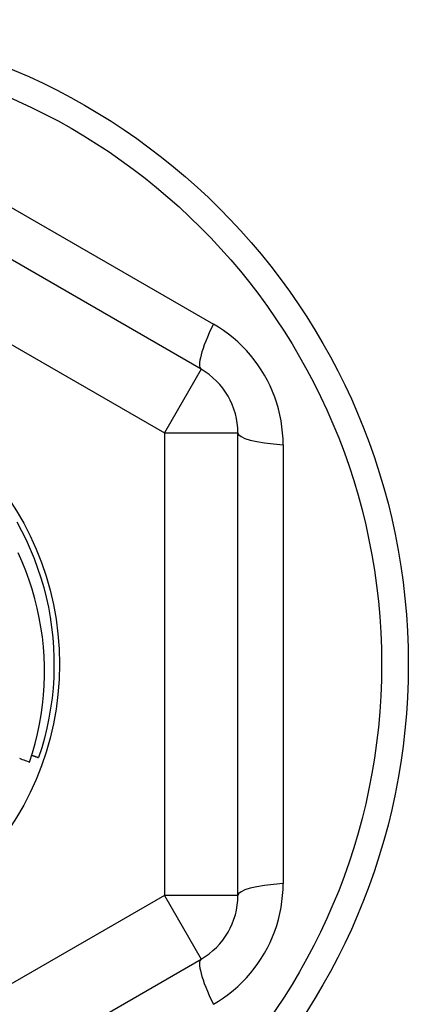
# Model space of a CAD drawing. Header units: inches. Extents: x 56.1 to 140.1, y 40.7 to 61.
# Tile 24 of 89: x 80.075 to 80.283, y 45.311 to 45.838. Entities that reach past the tile are written whole.
import ezdxf

# ---------------------------------------------------------------- set-up
doc = ezdxf.new("R2010")
doc.units = ezdxf.units.IN
doc.header["$MEASUREMENT"] = 0
doc.layers.add('Visible Edges(ANSI)', color=7, linetype='Continuous', lineweight=25)
doc.layers.add('Visible Tangent Edges(ANSI)', color=7, linetype='Continuous', lineweight=25)

msp = doc.modelspace()

# ---------------------------------------------------------------- linework, layer by layer
at = {"layer": 'Visible Edges(ANSI)'}
for p, q in [((80.17205, 45.65083), (79.95748, 45.77471)), ((80.19174, 45.36897), (80.19174, 45.61673)), ((79.95748, 45.211), (80.17205, 45.33488))]:
    msp.add_line(p, q, dxfattribs=at)
at = {"layer": 'Visible Edges(ANSI)', "flags": 128}
for points in [[(80.07333, 45.5691), (80.07592, 45.56432), (80.07833, 45.55944), (80.08058, 45.55448), (80.08265, 45.54945), (80.08454, 45.54434), (80.08625, 45.53918), (80.08778, 45.53396), (80.08913, 45.52868), (80.09029, 45.52337), (80.09126, 45.51801), (80.09205, 45.51263), (80.09265, 45.50722), (80.09305, 45.50179), (80.09327, 45.49635), (80.0933, 45.49091), (80.09314, 45.48547), (80.09278, 45.48004), (80.09224, 45.47463), (80.09151, 45.46924), (80.09059, 45.46387), (80.08948, 45.45854), (80.08818, 45.45326), (80.08671, 45.44802), (80.08505, 45.44284)], [(80.0802, 45.44044), (80.0818, 45.44542), (80.08322, 45.45045), (80.08447, 45.45554), (80.08554, 45.46066), (80.08643, 45.46581), (80.08714, 45.47098), (80.08767, 45.47617), (80.08802, 45.48138), (80.0882, 45.48659), (80.08819, 45.4918), (80.088, 45.49702), (80.08763, 45.50223), (80.08707, 45.50743), (80.08634, 45.51261), (80.08542, 45.51776), (80.08433, 45.52287), (80.08306, 45.52794), (80.08161, 45.53295), (80.07999, 45.53791), (80.0782, 45.5428), (80.07624, 45.54764), (80.07411, 45.5524)], [(80.07477, 45.44248), (80.07555, 45.44219), (80.07632, 45.44189), (80.0771, 45.4416), (80.07787, 45.44131), (80.07865, 45.44102), (80.07943, 45.44073), (80.0802, 45.44044)], [(80.08139, 45.44408), (80.08154, 45.44403), (80.08169, 45.44398), (80.08184, 45.44392), (80.082, 45.44387), (80.08215, 45.44382), (80.0823, 45.44377), (80.08245, 45.44372), (80.08261, 45.44366), (80.08276, 45.44361), (80.08291, 45.44356), (80.08306, 45.44351), (80.08322, 45.44346), (80.08337, 45.44341), (80.08352, 45.44335), (80.08367, 45.4433), (80.08383, 45.44325), (80.08398, 45.4432), (80.08413, 45.44315), (80.08428, 45.4431), (80.08444, 45.44304), (80.08459, 45.44299), (80.08474, 45.44294), (80.08489, 45.44289), (80.08505, 45.44284)]]:
    msp.add_lwpolyline(points, dxfattribs=at)
at = {"layer": 'Visible Edges(ANSI)'}
for radius in [0.34516, 0.15846]:
    msp.add_circle((79.9378, 45.49285), radius, dxfattribs=at)
for centre, start, end in [((80.15237, 45.61673), 0, 60), ((80.15237, 45.36897), 300, 0)]:
    msp.add_arc(centre, 0.03937, start, end, dxfattribs=at)
at = {"layer": 'Visible Tangent Edges(ANSI)'}
for p, q in [((79.97514, 45.7925), (80.17863, 45.67501)), ((79.9378, 45.74061), (80.15237, 45.61673)), ((80.17205, 45.65083), (80.15237, 45.61673)), ((80.15237, 45.61673), (80.15237, 45.36897)), ((80.15237, 45.61673), (80.19174, 45.61673)), ((80.21597, 45.61034), (80.21597, 45.37537)), ((80.15237, 45.36897), (79.9378, 45.24509)), ((80.19174, 45.36897), (80.15237, 45.36897)), ((80.15237, 45.36897), (80.17205, 45.33488))]:
    msp.add_line(p, q, dxfattribs=at)
at = {"layer": 'Visible Tangent Edges(ANSI)', "flags": 128}
for points in [[(80.21597, 45.61034), (80.2159, 45.61355), (80.21568, 45.61678), (80.21533, 45.62), (80.21484, 45.62321), (80.21421, 45.6264), (80.21344, 45.62957), (80.21254, 45.63271), (80.21149, 45.6358), (80.21031, 45.63884), (80.209, 45.64184), (80.20755, 45.64477), (80.20597, 45.64765), (80.20427, 45.65045), (80.20246, 45.65318), (80.20052, 45.65582), (80.19848, 45.65836), (80.19632, 45.66082), (80.19406, 45.66318), (80.1917, 45.66544), (80.18924, 45.66759), (80.18669, 45.66963), (80.18407, 45.67155), (80.18138, 45.67334), (80.17863, 45.67501)], [(80.17863, 45.3107), (80.18138, 45.31236), (80.18406, 45.31416), (80.18667, 45.31607), (80.18921, 45.31811), (80.19166, 45.32025), (80.19402, 45.3225), (80.19628, 45.32485), (80.19844, 45.3273), (80.20049, 45.32984), (80.20242, 45.33248), (80.20424, 45.3352), (80.20594, 45.338), (80.20752, 45.34088), (80.20897, 45.34381), (80.21029, 45.34681), (80.21147, 45.34985), (80.21252, 45.35295), (80.21343, 45.35608), (80.21421, 45.35926), (80.21484, 45.36247), (80.21534, 45.36569), (80.21569, 45.36892), (80.2159, 45.37215), (80.21597, 45.37537)]]:
    msp.add_lwpolyline(points, dxfattribs=at)
at = {"layer": 'Visible Tangent Edges(ANSI)'}
msp.add_circle((79.9378, 45.49285), 0.33084, dxfattribs=at)
for centre, major_axis, start_param, end_param in [((80.19174, 45.68493), (-0.01969, -0.0341), 5.107073, 6.283185), ((80.23111, 45.61673), (-0.03937, 0), 0, 1.176113), ((80.23111, 45.36897), (-0.03937, 0), 5.107073, 6.283185), ((80.19174, 45.30078), (-0.01969, 0.0341), 0, 1.176113)]:
    msp.add_ellipse(centre, major_axis=major_axis, ratio=0.175929, start_param=start_param, end_param=end_param, dxfattribs=at)

doc.saveas('drawing.dxf')
